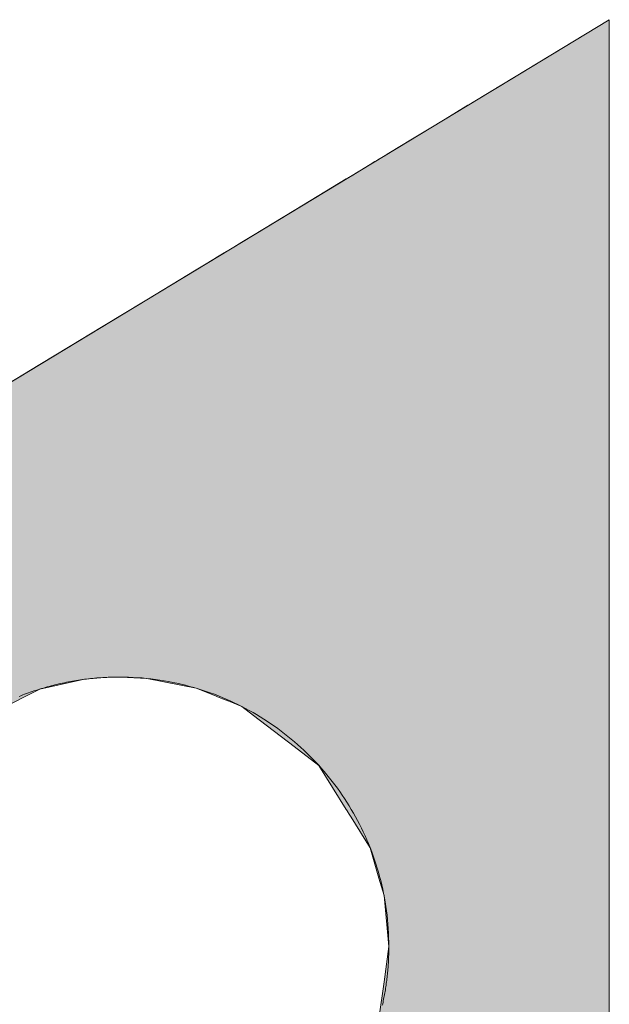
# Model space of a CAD drawing. Header units: inches. Extents: x -123 to 4816, y -2998 to 548.
# Tile 137 of 148: x 4476.45 to 4477.45, y 291.21 to 292.89. Entities that reach past the tile are written whole.
import ezdxf

# ---------------------------------------------------------------- set-up
doc = ezdxf.new("R2010")
doc.units = ezdxf.units.IN
doc.header["$MEASUREMENT"] = 0
doc.layers.get('0').update_dxf_attribs({"lineweight": 0})
doc.layers.add('Dimension', color=2, linetype='Continuous', lineweight=9)

# ---------------------------------------------------------------- blocks, each defined once
blk = doc.blocks.new('*U943')
at = {"linetype": 'Continuous'}
for p, q in [((64.3051, 93.1945), (64.1774, 93.1753)), ((64.3321, 93.1961), (64.3051, 93.1945)), ((64.3675, 93.1982), (64.3321, 93.1961)), ((64.3897, 93.1985), (64.3675, 93.1982)), ((64.394, 93.1986), (64.3897, 93.1985)), ((64.394, 93.1986), (64.394, 93.1986)), ((64.394, 93.1986), (64.3947, 93.1986)), ((64.3947, 93.1986), (64.3976, 93.1986)), ((64.3976, 93.1986), (64.3986, 93.1986)), ((64.3986, 93.1986), (64.4065, 93.1985)), ((64.4065, 93.1985), (64.4133, 93.1982)), ((64.4133, 93.1982), (64.4588, 93.1961)), ((64.4588, 93.1961), (64.4656, 93.1945)), ((64.4656, 93.1945), (64.5453, 93.1753)), ((64.1774, 93.1753), (64.1094, 93.1542)), ((64.5453, 93.1753), (64.6328, 93.1542)), ((64.1094, 93.1542), (63.916, 93.0943)), ((64.6328, 93.1542), (64.7211, 93.0943)), ((63.916, 93.0943), (63.8681, 93.0704)), ((64.7211, 93.0943), (64.7564, 93.0704)), ((63.8681, 93.0704), (63.6552, 92.964)), ((64.7564, 93.0704), (64.828, 92.964)), ((63.6552, 92.964), (63.6358, 92.9507)), ((64.828, 92.964), (64.837, 92.9507)), ((63.6358, 92.9507), (63.4089, 92.7956)), ((64.837, 92.9507), (64.8748, 92.7956)), ((63.4059, 92.7935), (63.3257, 92.7228)), ((63.4089, 92.7956), (63.4059, 92.7935)), ((64.8748, 92.7956), (64.8749, 92.7935)), ((64.8749, 92.7935), (64.8766, 92.7228)), ((63.3257, 92.7228), (63.2649, 92.6691)), ((64.8766, 92.7228), (64.8726, 92.6691)), ((63.2649, 92.6691), (63.1781, 92.5924)), ((64.8726, 92.6691), (64.858, 92.5924)), ((63.1781, 92.5924), (63.1464, 92.5567)), ((64.858, 92.5924), (64.8512, 92.5567)), ((63.1374, 92.5464), (63.1055, 92.5104)), ((63.1435, 92.5533), (63.1374, 92.5464)), ((63.1449, 92.5549), (63.1435, 92.5533)), ((63.1456, 92.5556), (63.1449, 92.5549)), ((63.1463, 92.5565), (63.1456, 92.5556)), ((63.1464, 92.5567), (63.1463, 92.5565)), ((64.447, 92.5464), (64.3193, 92.5104)), ((64.4714, 92.5533), (64.447, 92.5464)), ((64.4991, 92.5549), (64.4714, 92.5533)), ((64.5124, 92.5556), (64.4991, 92.5549)), ((64.5282, 92.5565), (64.5124, 92.5556)), ((64.5302, 92.5567), (64.5282, 92.5565)), ((64.5302, 92.5567), (64.5534, 92.5565)), ((64.5534, 92.5565), (64.5718, 92.5556)), ((64.5718, 92.5556), (64.5873, 92.5549)), ((64.5873, 92.5549), (64.5997, 92.5533)), ((64.5997, 92.5533), (64.6537, 92.5464)), ((64.6537, 92.5464), (64.7796, 92.5104)), ((64.8482, 92.5464), (64.8373, 92.5104)), ((64.8503, 92.5533), (64.8482, 92.5464)), ((64.8508, 92.5549), (64.8503, 92.5533)), ((64.851, 92.5556), (64.8508, 92.5549)), ((64.8512, 92.5565), (64.851, 92.5556)), ((64.8512, 92.5567), (64.8512, 92.5565)), ((63.0931, 92.4964), (63.0891, 92.4919)), ((63.1055, 92.5104), (63.0931, 92.4964)), ((64.2697, 92.4964), (64.2534, 92.4919)), ((64.3193, 92.5104), (64.2697, 92.4964)), ((64.8331, 92.4964), (64.7796, 92.5104)), ((64.8373, 92.5104), (64.8331, 92.4964)), ((63.0891, 92.4919), (62.9824, 92.3715)), ((64.2534, 92.4919), (64.0838, 92.3715)), ((62.9775, 92.3641), (62.8566, 92.1843)), ((62.9824, 92.3715), (62.9775, 92.3641)), ((64.0735, 92.3641), (63.9457, 92.1843)), ((64.0838, 92.3715), (64.0735, 92.3641)), ((62.8566, 92.1843), (62.8286, 92.1427)), ((63.9457, 92.1843), (63.934, 92.1427)), ((62.8286, 92.1427), (62.7464, 91.9665)), ((63.934, 92.1427), (63.8843, 91.9665)), ((62.7464, 91.9665), (62.7244, 91.9194)), ((63.8843, 91.9665), (63.8816, 91.9194)), ((62.7244, 91.9194), (62.7218, 91.9078)), ((63.8816, 91.9194), (63.8809, 91.9078)), ((62.7218, 91.9078), (62.7152, 91.8794)), ((63.8809, 91.9078), (63.8812, 91.8794)), ((62.7152, 91.8794), (62.7046, 91.8335)), ((63.8812, 91.8794), (63.8842, 91.8335)), ((62.7046, 91.8335), (62.6841, 91.7447)), ((63.8842, 91.8335), (63.8994, 91.7447)), ((62.6841, 91.7447), (62.6773, 91.7151)), ((63.8994, 91.7447), (63.9109, 91.7151)), ((62.6773, 91.7151), (62.6754, 91.6686)), ((63.9109, 91.7151), (63.9292, 91.6686)), ((62.6754, 91.6686), (62.6755, 91.6612)), ((62.6755, 91.6612), (62.6755, 91.6589)), ((62.6755, 91.6589), (62.6755, 91.6543)), ((63.9292, 91.6686), (63.9321, 91.6612)), ((63.9321, 91.6612), (63.933, 91.6589)), ((63.933, 91.6589), (63.9348, 91.6543)), ((62.6755, 91.6543), (62.6758, 91.6442)), ((62.6758, 91.6442), (62.6763, 91.6323)), ((62.6763, 91.6323), (62.6835, 91.5812)), ((63.9348, 91.6543), (63.9388, 91.6442)), ((63.9388, 91.6442), (63.9435, 91.6323)), ((63.9435, 91.6323), (63.9635, 91.5812)), ((62.6835, 91.5812), (62.684, 91.5777)), ((62.684, 91.5777), (62.6968, 91.5439)), ((63.9635, 91.5812), (63.9656, 91.5777)), ((63.9656, 91.5777), (63.9859, 91.5439)), ((62.6968, 91.5439), (62.7037, 91.5259)), ((63.9859, 91.5439), (63.998, 91.5259)), ((62.7037, 91.5259), (62.7074, 91.5161)), ((62.7074, 91.5161), (62.7131, 91.501)), ((64.0001, 91.5161), (63.9772, 91.501)), ((63.998, 91.5259), (64.0001, 91.5161)), ((62.7131, 91.501), (62.729, 91.459)), ((63.9772, 91.501), (63.9056, 91.459)), ((62.729, 91.459), (62.7815, 91.3927)), ((63.9056, 91.459), (63.7924, 91.3927)), ((62.7815, 91.3927), (62.8167, 91.3483)), ((63.7924, 91.3927), (63.6947, 91.3483)), ((62.8167, 91.3483), (62.8798, 91.3089)), ((63.6947, 91.3483), (63.608, 91.3089)), ((62.8798, 91.3089), (62.9531, 91.2632)), ((63.608, 91.3089), (63.4644, 91.2632)), ((62.9531, 91.2632), (62.9908, 91.2519)), ((62.9908, 91.2519), (63.044, 91.2359)), ((63.4288, 91.2519), (63.3325, 91.2359)), ((63.4644, 91.2632), (63.4288, 91.2519)), ((63.044, 91.2359), (63.1391, 91.2238)), ((63.1391, 91.2238), (63.1529, 91.2221)), ((63.2598, 91.2238), (63.2136, 91.2221)), ((63.3325, 91.2359), (63.2598, 91.2238)), ((63.1529, 91.2221), (63.1868, 91.2212)), ((63.1911, 91.2212), (63.1868, 91.2212)), ((63.1915, 91.2212), (63.1911, 91.2212)), ((63.2136, 91.2221), (63.1915, 91.2212))]:
    blk.add_line(p, q, dxfattribs=at)
for points in [[(64.3051, 93.1945), (64.1774, 93.1753), (64.5453, 93.1753)], [(64.3321, 93.1961), (64.3051, 93.1945), (64.4656, 93.1945)], [(64.3675, 93.1982), (64.3321, 93.1961), (64.4588, 93.1961)], [(64.3897, 93.1985), (64.3675, 93.1982), (64.4133, 93.1982)], [(64.394, 93.1986), (64.3897, 93.1985), (64.4065, 93.1985)], [(64.394, 93.1986), (64.394, 93.1986), (64.394, 93.1986)], [(64.394, 93.1986), (64.394, 93.1986), (64.3947, 93.1986)], [(64.3947, 93.1986), (64.3947, 93.1986), (64.3976, 93.1986)], [(64.3976, 93.1986), (64.3976, 93.1986), (64.3986, 93.1986)], [(64.1774, 93.1753), (64.1094, 93.1542), (64.6328, 93.1542)], [(64.1094, 93.1542), (63.916, 93.0943), (64.7211, 93.0943)], [(63.916, 93.0943), (63.8681, 93.0704), (64.7564, 93.0704)], [(63.8681, 93.0704), (63.6552, 92.964), (64.828, 92.964)], [(63.6552, 92.964), (63.6358, 92.9507), (64.837, 92.9507)], [(63.6358, 92.9507), (63.4089, 92.7956), (64.8748, 92.7956)], [(63.4059, 92.7935), (63.3257, 92.7228), (64.8766, 92.7228)], [(63.4089, 92.7956), (63.4059, 92.7935), (64.8749, 92.7935)], [(63.3257, 92.7228), (63.2649, 92.6691), (64.8726, 92.6691)], [(63.2649, 92.6691), (63.1781, 92.5924), (64.858, 92.5924)], [(63.1781, 92.5924), (63.1464, 92.5567), (64.8512, 92.5567)], [(63.1374, 92.5464), (63.1055, 92.5104), (64.3193, 92.5104)], [(63.1435, 92.5533), (63.1374, 92.5464), (64.447, 92.5464)], [(63.1449, 92.5549), (63.1435, 92.5533), (64.4714, 92.5533)], [(63.1456, 92.5556), (63.1449, 92.5549), (64.4991, 92.5549)], [(63.1463, 92.5565), (63.1456, 92.5556), (64.5124, 92.5556)], [(63.1464, 92.5567), (63.1463, 92.5565), (64.5282, 92.5565)], [(64.5302, 92.5567), (64.5534, 92.5565), (64.8512, 92.5565)], [(64.5534, 92.5565), (64.5718, 92.5556), (64.851, 92.5556)], [(64.5718, 92.5556), (64.5873, 92.5549), (64.8508, 92.5549)], [(64.5873, 92.5549), (64.5997, 92.5533), (64.8503, 92.5533)], [(64.5997, 92.5533), (64.6537, 92.5464), (64.8482, 92.5464)], [(64.6537, 92.5464), (64.7796, 92.5104), (64.8373, 92.5104)], [(63.0931, 92.4964), (63.0891, 92.4919), (64.2534, 92.4919)], [(63.1055, 92.5104), (63.0931, 92.4964), (64.2697, 92.4964)], [(63.0891, 92.4919), (62.9824, 92.3715), (64.0838, 92.3715)], [(62.9775, 92.3641), (62.8566, 92.1843), (63.9457, 92.1843)], [(62.9824, 92.3715), (62.9775, 92.3641), (64.0735, 92.3641)], [(62.8566, 92.1843), (62.8286, 92.1427), (63.934, 92.1427)], [(62.8286, 92.1427), (62.7464, 91.9665), (63.8843, 91.9665)], [(62.7464, 91.9665), (62.7244, 91.9194), (63.8816, 91.9194)], [(62.7244, 91.9194), (62.7218, 91.9078), (63.8809, 91.9078)], [(62.7218, 91.9078), (62.7152, 91.8794), (63.8812, 91.8794)], [(62.7152, 91.8794), (62.7046, 91.8335), (63.8842, 91.8335)], [(62.7046, 91.8335), (62.6841, 91.7447), (63.8994, 91.7447)], [(62.6841, 91.7447), (62.6773, 91.7151), (63.9109, 91.7151)], [(62.6773, 91.7151), (62.6754, 91.6686), (63.9292, 91.6686)], [(62.6754, 91.6686), (62.6755, 91.6612), (63.9321, 91.6612)], [(62.6755, 91.6612), (62.6755, 91.6589), (63.933, 91.6589)], [(62.6755, 91.6589), (62.6755, 91.6543), (63.9348, 91.6543)], [(62.6755, 91.6543), (62.6758, 91.6442), (63.9388, 91.6442)], [(62.6758, 91.6442), (62.6763, 91.6323), (63.9435, 91.6323)], [(62.6763, 91.6323), (62.6835, 91.5812), (63.9635, 91.5812)], [(62.6835, 91.5812), (62.684, 91.5777), (63.9656, 91.5777)], [(62.684, 91.5777), (62.6968, 91.5439), (63.9859, 91.5439)], [(62.6968, 91.5439), (62.7037, 91.5259), (63.998, 91.5259)], [(62.7037, 91.5259), (62.7074, 91.5161), (64.0001, 91.5161)], [(62.7074, 91.5161), (62.7131, 91.501), (63.9772, 91.501)], [(62.7131, 91.501), (62.729, 91.459), (63.9056, 91.459)], [(62.729, 91.459), (62.7815, 91.3927), (63.7924, 91.3927)], [(62.7815, 91.3927), (62.8167, 91.3483), (63.6947, 91.3483)], [(62.8167, 91.3483), (62.8798, 91.3089), (63.608, 91.3089)], [(62.8798, 91.3089), (62.9531, 91.2632), (63.4644, 91.2632)], [(62.9531, 91.2632), (62.9908, 91.2519), (63.4288, 91.2519)], [(62.9908, 91.2519), (63.044, 91.2359), (63.3325, 91.2359)], [(63.044, 91.2359), (63.1391, 91.2238), (63.2598, 91.2238)], [(63.1391, 91.2238), (63.1529, 91.2221), (63.2136, 91.2221)], [(63.1529, 91.2221), (63.1868, 91.2212), (63.1915, 91.2212)]]:
    blk.add_solid(points, dxfattribs=at)
at = {"linetype": 'Continuous', "extrusion": (0, 0, -1)}
for points in [[(-64.3051, 93.1945), (-64.4656, 93.1945), (-64.5453, 93.1753)], [(-64.3321, 93.1961), (-64.4588, 93.1961), (-64.4656, 93.1945)], [(-64.3675, 93.1982), (-64.4133, 93.1982), (-64.4588, 93.1961)], [(-64.3897, 93.1985), (-64.4065, 93.1985), (-64.4133, 93.1982)], [(-64.394, 93.1986), (-64.3986, 93.1986), (-64.4065, 93.1985)], [(-64.1774, 93.1753), (-64.5453, 93.1753), (-64.6328, 93.1542)], [(-64.1094, 93.1542), (-64.6328, 93.1542), (-64.7211, 93.0943)], [(-63.916, 93.0943), (-64.7211, 93.0943), (-64.7564, 93.0704)], [(-63.8681, 93.0704), (-64.7564, 93.0704), (-64.828, 92.964)], [(-63.6552, 92.964), (-64.828, 92.964), (-64.837, 92.9507)], [(-63.6358, 92.9507), (-64.837, 92.9507), (-64.8748, 92.7956)], [(-63.4059, 92.7935), (-64.8749, 92.7935), (-64.8766, 92.7228)], [(-63.4089, 92.7956), (-64.8748, 92.7956), (-64.8749, 92.7935)], [(-63.3257, 92.7228), (-64.8766, 92.7228), (-64.8726, 92.6691)], [(-63.2649, 92.6691), (-64.8726, 92.6691), (-64.858, 92.5924)], [(-63.1781, 92.5924), (-64.858, 92.5924), (-64.8512, 92.5567)], [(-63.1374, 92.5464), (-64.447, 92.5464), (-64.3193, 92.5104)], [(-63.1435, 92.5533), (-64.4714, 92.5533), (-64.447, 92.5464)], [(-63.1449, 92.5549), (-64.4991, 92.5549), (-64.4714, 92.5533)], [(-63.1456, 92.5556), (-64.5124, 92.5556), (-64.4991, 92.5549)], [(-63.1463, 92.5565), (-64.5282, 92.5565), (-64.5124, 92.5556)], [(-63.1464, 92.5567), (-64.5302, 92.5567), (-64.5282, 92.5565)], [(-64.5302, 92.5567), (-64.8512, 92.5567), (-64.8512, 92.5565)], [(-64.5534, 92.5565), (-64.8512, 92.5565), (-64.851, 92.5556)], [(-64.5718, 92.5556), (-64.851, 92.5556), (-64.8508, 92.5549)], [(-64.5873, 92.5549), (-64.8508, 92.5549), (-64.8503, 92.5533)], [(-64.5997, 92.5533), (-64.8503, 92.5533), (-64.8482, 92.5464)], [(-64.6537, 92.5464), (-64.8482, 92.5464), (-64.8373, 92.5104)], [(-63.0931, 92.4964), (-64.2697, 92.4964), (-64.2534, 92.4919)], [(-63.1055, 92.5104), (-64.3193, 92.5104), (-64.2697, 92.4964)], [(-64.7796, 92.5104), (-64.8373, 92.5104), (-64.8331, 92.4964)], [(-63.0891, 92.4919), (-64.2534, 92.4919), (-64.0838, 92.3715)], [(-62.9775, 92.3641), (-64.0735, 92.3641), (-63.9457, 92.1843)], [(-62.9824, 92.3715), (-64.0838, 92.3715), (-64.0735, 92.3641)], [(-62.8566, 92.1843), (-63.9457, 92.1843), (-63.934, 92.1427)], [(-62.8286, 92.1427), (-63.934, 92.1427), (-63.8843, 91.9665)], [(-62.7464, 91.9665), (-63.8843, 91.9665), (-63.8816, 91.9194)], [(-62.7244, 91.9194), (-63.8816, 91.9194), (-63.8809, 91.9078)], [(-62.7218, 91.9078), (-63.8809, 91.9078), (-63.8812, 91.8794)], [(-62.7152, 91.8794), (-63.8812, 91.8794), (-63.8842, 91.8335)], [(-62.7046, 91.8335), (-63.8842, 91.8335), (-63.8994, 91.7447)], [(-62.6841, 91.7447), (-63.8994, 91.7447), (-63.9109, 91.7151)], [(-62.6773, 91.7151), (-63.9109, 91.7151), (-63.9292, 91.6686)], [(-62.6754, 91.6686), (-63.9292, 91.6686), (-63.9321, 91.6612)], [(-62.6755, 91.6612), (-63.9321, 91.6612), (-63.933, 91.6589)], [(-62.6755, 91.6589), (-63.933, 91.6589), (-63.9348, 91.6543)], [(-62.6755, 91.6543), (-63.9348, 91.6543), (-63.9388, 91.6442)], [(-62.6758, 91.6442), (-63.9388, 91.6442), (-63.9435, 91.6323)], [(-62.6763, 91.6323), (-63.9435, 91.6323), (-63.9635, 91.5812)], [(-62.6835, 91.5812), (-63.9635, 91.5812), (-63.9656, 91.5777)], [(-62.684, 91.5777), (-63.9656, 91.5777), (-63.9859, 91.5439)], [(-62.6968, 91.5439), (-63.9859, 91.5439), (-63.998, 91.5259)], [(-62.7037, 91.5259), (-63.998, 91.5259), (-64.0001, 91.5161)], [(-62.7074, 91.5161), (-64.0001, 91.5161), (-63.9772, 91.501)], [(-62.7131, 91.501), (-63.9772, 91.501), (-63.9056, 91.459)], [(-62.729, 91.459), (-63.9056, 91.459), (-63.7924, 91.3927)], [(-62.7815, 91.3927), (-63.7924, 91.3927), (-63.6947, 91.3483)], [(-62.8167, 91.3483), (-63.6947, 91.3483), (-63.608, 91.3089)], [(-62.8798, 91.3089), (-63.608, 91.3089), (-63.4644, 91.2632)], [(-62.9531, 91.2632), (-63.4644, 91.2632), (-63.4288, 91.2519)], [(-62.9908, 91.2519), (-63.4288, 91.2519), (-63.3325, 91.2359)], [(-63.044, 91.2359), (-63.3325, 91.2359), (-63.2598, 91.2238)], [(-63.1391, 91.2238), (-63.2598, 91.2238), (-63.2136, 91.2221)], [(-63.1529, 91.2221), (-63.2136, 91.2221), (-63.1915, 91.2212)], [(-63.1868, 91.2212), (-63.1915, 91.2212), (-63.1911, 91.2212)]]:
    blk.add_solid(points, dxfattribs=at)
blk = doc.blocks.new('*U944')
at = {"linetype": 'Continuous'}
for p, q in [((65.08, 92.2643), (65.1667, 92.0931)), ((65.8545, 92.2643), (65.9581, 92.0931)), ((65.1667, 92.0931), (65.1905, 91.9836)), ((65.9581, 92.0931), (66.0244, 91.9836)), ((65.1905, 91.9836), (65.1907, 91.9814)), ((65.1907, 91.9814), (65.1954, 91.9265)), ((66.0244, 91.9836), (66.0258, 91.9814)), ((66.0258, 91.9814), (66.059, 91.9265)), ((65.1954, 91.9265), (65.1959, 91.8951)), ((66.059, 91.9265), (66.078, 91.8951)), ((65.1959, 91.8951), (65.1925, 91.8321)), ((66.078, 91.8951), (66.1161, 91.8321)), ((65.1925, 91.8321), (65.1687, 91.7115)), ((66.1161, 91.8321), (66.1891, 91.7115)), ((65.1687, 91.7115), (65.1638, 91.6992)), ((66.1891, 91.7115), (66.1966, 91.6992)), ((65.1638, 91.6992), (65.1499, 91.6644)), ((66.1966, 91.6992), (66.2176, 91.6644)), ((65.1462, 91.6551), (65.143, 91.6473)), ((65.1478, 91.6592), (65.1462, 91.6551)), ((65.1486, 91.6612), (65.1478, 91.6592)), ((65.1499, 91.6644), (65.1486, 91.6612)), ((66.2176, 91.6644), (66.2196, 91.6612)), ((66.2196, 91.6612), (66.2208, 91.6592)), ((66.2208, 91.6592), (66.2232, 91.6551)), ((66.2232, 91.6551), (66.228, 91.6473)), ((65.1369, 91.6321), (65.132, 91.6197)), ((65.143, 91.6473), (65.1369, 91.6321)), ((66.228, 91.6473), (66.2372, 91.6321)), ((66.2372, 91.6321), (66.2447, 91.6197)), ((65.132, 91.6197), (65.124, 91.6)), ((66.2447, 91.6197), (66.2566, 91.6)), ((65.124, 91.6), (65.1024, 91.5717)), ((66.2566, 91.6), (66.2737, 91.5717)), ((65.1024, 91.5717), (65.0268, 91.4729)), ((66.2737, 91.5717), (66.3335, 91.4729)), ((65.0268, 91.4729), (64.9806, 91.4125)), ((66.3335, 91.4729), (66.3701, 91.4125)), ((64.9806, 91.4125), (64.873, 91.3454)), ((66.3701, 91.4125), (66.4107, 91.3454)), ((64.8698, 91.3434), (64.8654, 91.3407)), ((64.8719, 91.3448), (64.8698, 91.3434)), ((64.873, 91.3454), (64.8719, 91.3448)), ((66.4107, 91.3454), (66.4111, 91.3448)), ((66.4111, 91.3448), (66.4119, 91.3434)), ((66.4119, 91.3434), (66.4136, 91.3407)), ((64.8543, 91.3337), (64.7797, 91.2873)), ((64.8644, 91.3401), (64.8543, 91.3337)), ((64.8654, 91.3407), (64.8644, 91.3401)), ((66.4136, 91.3407), (66.414, 91.3401)), ((66.414, 91.3401), (66.4178, 91.3337)), ((66.4178, 91.3337), (66.4459, 91.2873)), ((64.7222, 91.2706), (64.7059, 91.2658)), ((64.7397, 91.2756), (64.7222, 91.2706)), ((64.7797, 91.2873), (64.7397, 91.2756)), ((66.4459, 91.2873), (66.453, 91.2756)), ((66.453, 91.2756), (66.456, 91.2706)), ((66.456, 91.2706), (66.4589, 91.2658)), ((64.3622, 91.2658), (64.4528, 91.2534)), ((64.4528, 91.2534), (64.5387, 91.2416)), ((64.6631, 91.2534), (64.5387, 91.2416)), ((64.7059, 91.2658), (64.6631, 91.2534)), ((66.4589, 91.2658), (66.4664, 91.2534)), ((66.4664, 91.2534), (66.4735, 91.2416)), ((66.4735, 91.2416), (66.5083, 91.1842)), ((66.5083, 91.1842), (66.5332, 91.1431)), ((66.5332, 91.1431), (66.5567, 91.1042)), ((66.5567, 91.1042), (66.5904, 91.0486)), ((66.5904, 91.0486), (66.5954, 91.0403)), ((66.5954, 91.0403), (66.6218, 90.9967)), ((66.6218, 90.9967), (66.6247, 90.9919)), ((66.6247, 90.9919), (66.6324, 90.9791)), ((66.6324, 90.9791), (66.6332, 90.9779)), ((66.6332, 90.9779), (66.6335, 90.9774)), ((66.6335, 90.9774), (66.6338, 90.9769)), ((66.6338, 90.9769), (66.6338, 90.9769)), ((66.6338, 90.9769), (66.6338, 90.9768)), ((66.6338, 90.9768), (66.7991, 90.7039)), ((61.1923, 90.7039), (66.7991, 90.7039))]:
    blk.add_line(p, q, dxfattribs=at)
for points in [[(65.08, 92.2643), (65.1667, 92.0931), (65.9581, 92.0931)], [(65.1667, 92.0931), (65.1905, 91.9836), (66.0244, 91.9836)], [(65.1905, 91.9836), (65.1907, 91.9814), (66.0258, 91.9814)], [(65.1907, 91.9814), (65.1954, 91.9265), (66.059, 91.9265)], [(65.1954, 91.9265), (65.1959, 91.8951), (66.078, 91.8951)], [(65.1959, 91.8951), (65.1925, 91.8321), (66.1161, 91.8321)], [(65.1925, 91.8321), (65.1687, 91.7115), (66.1891, 91.7115)], [(65.1687, 91.7115), (65.1638, 91.6992), (66.1966, 91.6992)], [(65.1638, 91.6992), (65.1499, 91.6644), (66.2176, 91.6644)], [(65.1462, 91.6551), (65.143, 91.6473), (66.228, 91.6473)], [(65.1478, 91.6592), (65.1462, 91.6551), (66.2232, 91.6551)], [(65.1486, 91.6612), (65.1478, 91.6592), (66.2208, 91.6592)], [(65.1499, 91.6644), (65.1486, 91.6612), (66.2196, 91.6612)], [(65.1369, 91.6321), (65.132, 91.6197), (66.2447, 91.6197)], [(65.143, 91.6473), (65.1369, 91.6321), (66.2372, 91.6321)], [(65.132, 91.6197), (65.124, 91.6), (66.2566, 91.6)], [(65.124, 91.6), (65.1024, 91.5717), (66.2737, 91.5717)], [(65.1024, 91.5717), (65.0268, 91.4729), (66.3335, 91.4729)], [(65.0268, 91.4729), (64.9806, 91.4125), (66.3701, 91.4125)], [(64.9806, 91.4125), (64.873, 91.3454), (66.4107, 91.3454)], [(64.8698, 91.3434), (64.8654, 91.3407), (66.4136, 91.3407)], [(64.8719, 91.3448), (64.8698, 91.3434), (66.4119, 91.3434)], [(64.873, 91.3454), (64.8719, 91.3448), (66.4111, 91.3448)], [(64.8543, 91.3337), (64.7797, 91.2873), (66.4459, 91.2873)], [(64.8644, 91.3401), (64.8543, 91.3337), (66.4178, 91.3337)], [(64.8654, 91.3407), (64.8644, 91.3401), (66.414, 91.3401)], [(64.7222, 91.2706), (64.7059, 91.2658), (66.4589, 91.2658)], [(64.7397, 91.2756), (64.7222, 91.2706), (66.456, 91.2706)], [(64.7797, 91.2873), (64.7397, 91.2756), (66.453, 91.2756)], [(64.0407, 91.2534), (64.0194, 91.2416), (64.5387, 91.2416)], [(64.0631, 91.2658), (64.0407, 91.2534), (64.4528, 91.2534)], [(64.6631, 91.2534), (64.5387, 91.2416), (66.4735, 91.2416)], [(64.7059, 91.2658), (64.6631, 91.2534), (66.4664, 91.2534)], [(64.0194, 91.2416), (63.9156, 91.1842), (66.5083, 91.1842)], [(63.9156, 91.1842), (63.8413, 91.1431), (66.5332, 91.1431)], [(63.8413, 91.1431), (63.7451, 91.1042), (66.5567, 91.1042)], [(63.7451, 91.1042), (63.6075, 91.0486), (66.5904, 91.0486)], [(63.5735, 91.0403), (63.3944, 90.9967), (66.6218, 90.9967)], [(63.6075, 91.0486), (63.5735, 91.0403), (66.5954, 91.0403)], [(63.3746, 90.9919), (63.2598, 90.9791), (66.6324, 90.9791)], [(63.3944, 90.9967), (63.3746, 90.9919), (66.6247, 90.9919)], [(61.3584, 90.9768), (61.1923, 90.7039), (66.7991, 90.7039)], [(63.201, 90.9769), (63.1893, 90.9768), (66.6338, 90.9768)], [(63.203, 90.9769), (63.201, 90.9769), (66.6338, 90.9769)], [(63.2164, 90.9774), (63.203, 90.9769), (66.6338, 90.9769)], [(63.2285, 90.9779), (63.2164, 90.9774), (66.6335, 90.9774)], [(63.2598, 90.9791), (63.2285, 90.9779), (66.6332, 90.9779)], [(61.1923, 90.7039), (61.1923, 90.7039), (66.7991, 90.7039)]]:
    blk.add_solid(points, dxfattribs=at)
at = {"linetype": 'Continuous', "extrusion": (0, 0, -1)}
for points in [[(-65.08, 92.2643), (-65.8545, 92.2643), (-65.9581, 92.0931)], [(-65.1667, 92.0931), (-65.9581, 92.0931), (-66.0244, 91.9836)], [(-65.1905, 91.9836), (-66.0244, 91.9836), (-66.0258, 91.9814)], [(-65.1907, 91.9814), (-66.0258, 91.9814), (-66.059, 91.9265)], [(-65.1954, 91.9265), (-66.059, 91.9265), (-66.078, 91.8951)], [(-65.1959, 91.8951), (-66.078, 91.8951), (-66.1161, 91.8321)], [(-65.1925, 91.8321), (-66.1161, 91.8321), (-66.1891, 91.7115)], [(-65.1687, 91.7115), (-66.1891, 91.7115), (-66.1966, 91.6992)], [(-65.1638, 91.6992), (-66.1966, 91.6992), (-66.2176, 91.6644)], [(-65.1462, 91.6551), (-66.2232, 91.6551), (-66.228, 91.6473)], [(-65.1478, 91.6592), (-66.2208, 91.6592), (-66.2232, 91.6551)], [(-65.1486, 91.6612), (-66.2196, 91.6612), (-66.2208, 91.6592)], [(-65.1499, 91.6644), (-66.2176, 91.6644), (-66.2196, 91.6612)], [(-65.1369, 91.6321), (-66.2372, 91.6321), (-66.2447, 91.6197)], [(-65.143, 91.6473), (-66.228, 91.6473), (-66.2372, 91.6321)], [(-65.132, 91.6197), (-66.2447, 91.6197), (-66.2566, 91.6)], [(-65.124, 91.6), (-66.2566, 91.6), (-66.2737, 91.5717)], [(-65.1024, 91.5717), (-66.2737, 91.5717), (-66.3335, 91.4729)], [(-65.0268, 91.4729), (-66.3335, 91.4729), (-66.3701, 91.4125)], [(-64.9806, 91.4125), (-66.3701, 91.4125), (-66.4107, 91.3454)], [(-64.8698, 91.3434), (-66.4119, 91.3434), (-66.4136, 91.3407)], [(-64.8719, 91.3448), (-66.4111, 91.3448), (-66.4119, 91.3434)], [(-64.873, 91.3454), (-66.4107, 91.3454), (-66.4111, 91.3448)], [(-64.8543, 91.3337), (-66.4178, 91.3337), (-66.4459, 91.2873)], [(-64.8644, 91.3401), (-66.414, 91.3401), (-66.4178, 91.3337)], [(-64.8654, 91.3407), (-66.4136, 91.3407), (-66.414, 91.3401)], [(-64.7222, 91.2706), (-66.456, 91.2706), (-66.4589, 91.2658)], [(-64.7397, 91.2756), (-66.453, 91.2756), (-66.456, 91.2706)], [(-64.7797, 91.2873), (-66.4459, 91.2873), (-66.453, 91.2756)], [(-64.0407, 91.2534), (-64.4528, 91.2534), (-64.5387, 91.2416)], [(-64.0631, 91.2658), (-64.3622, 91.2658), (-64.4528, 91.2534)], [(-64.6631, 91.2534), (-66.4664, 91.2534), (-66.4735, 91.2416)], [(-64.7059, 91.2658), (-66.4589, 91.2658), (-66.4664, 91.2534)], [(-64.0194, 91.2416), (-66.4735, 91.2416), (-66.5083, 91.1842)], [(-63.9156, 91.1842), (-66.5083, 91.1842), (-66.5332, 91.1431)], [(-63.8413, 91.1431), (-66.5332, 91.1431), (-66.5567, 91.1042)], [(-63.7451, 91.1042), (-66.5567, 91.1042), (-66.5904, 91.0486)], [(-63.5735, 91.0403), (-66.5954, 91.0403), (-66.6218, 90.9967)], [(-63.6075, 91.0486), (-66.5904, 91.0486), (-66.5954, 91.0403)], [(-63.3746, 90.9919), (-66.6247, 90.9919), (-66.6324, 90.9791)], [(-63.3944, 90.9967), (-66.6218, 90.9967), (-66.6247, 90.9919)], [(-61.3584, 90.9768), (-66.6338, 90.9768), (-66.7991, 90.7039)], [(-63.201, 90.9769), (-66.6338, 90.9769), (-66.6338, 90.9768)], [(-63.203, 90.9769), (-66.6338, 90.9769), (-66.6338, 90.9769)], [(-63.2164, 90.9774), (-66.6335, 90.9774), (-66.6338, 90.9769)], [(-63.2285, 90.9779), (-66.6332, 90.9779), (-66.6335, 90.9774)], [(-63.2598, 90.9791), (-66.6324, 90.9791), (-66.6332, 90.9779)]]:
    blk.add_solid(points, dxfattribs=at)

msp = doc.modelspace()

# ---------------------------------------------------------------- linework, layer by layer
at = {"layer": 'Dimension'}
msp.add_lwpolyline([(4474.2177, 290.9307), (4477.4525, 288.9628), (4477.4525, 292.8889)], close=True, dxfattribs=at)
for points in [[(4476.4445, 291.7333, 0), (4476.4476, 291.7345, 0), (4476.4507, 291.7357, 0), (4476.4539, 291.7369, 0), (4476.457, 291.7381, 0), (4476.4602, 291.7392, 0), (4476.4633, 291.7404, 0), (4476.4665, 291.7415, 0), (4476.4697, 291.7426, 0), (4476.4729, 291.7436, 0), (4476.4762, 291.7447, 0), (4476.4794, 291.7457, 0), (4476.4826, 291.7467, 0), (4476.4858, 291.7476, 0), (4476.489, 291.7486, 0), (4476.4923, 291.7495, 0), (4476.4956, 291.7504, 0), (4476.4989, 291.7513, 0), (4476.5022, 291.7521, 0), (4476.5055, 291.753, 0), (4476.5088, 291.7538, 0), (4476.5121, 291.7546, 0), (4476.5154, 291.7553, 0), (4476.5188, 291.756, 0), (4476.5221, 291.7567, 0), (4476.5255, 291.7574, 0), (4476.5288, 291.7581, 0), (4476.5322, 291.7587, 0), (4476.5356, 291.7593, 0), (4476.539, 291.76, 0), (4476.5424, 291.7605, 0), (4476.5458, 291.761, 0), (4476.5492, 291.7615, 0), (4476.5526, 291.762, 0), (4476.5561, 291.7625, 0), (4476.5595, 291.7629, 0), (4476.563, 291.7633, 0), (4476.5664, 291.7637, 0), (4476.5699, 291.764, 0), (4476.5734, 291.7644, 0), (4476.5769, 291.7647, 0), (4476.5804, 291.7649, 0), (4476.5838, 291.7652, 0), (4476.5873, 291.7654, 0), (4476.5909, 291.7656, 0), (4476.5944, 291.7658, 0), (4476.5979, 291.766, 0), (4476.6014, 291.7661, 0), (4476.6049, 291.7662, 0), (4476.6085, 291.7663, 0), (4476.612, 291.7663, 0), (4476.6159, 291.7663, 0), (4476.6236, 291.7662, 0), (4476.6313, 291.766, 0), (4476.639, 291.7657, 0), (4476.6467, 291.7652, 0), (4476.6544, 291.7647, 0), (4476.6619, 291.764, 0), (4476.6695, 291.7631, 0), (4476.6771, 291.7622, 0), (4476.6845, 291.7612, 0), (4476.692, 291.76, 0), (4476.6993, 291.7586, 0), (4476.7067, 291.7572, 0), (4476.714, 291.7557, 0), (4476.7213, 291.754, 0), (4476.7286, 291.7523, 0), (4476.7357, 291.7504, 0), (4476.7429, 291.7484, 0), (4476.75, 291.7463, 0), (4476.757, 291.7441, 0), (4476.764, 291.7418, 0), (4476.771, 291.7393, 0), (4476.7779, 291.7368, 0), (4476.7848, 291.7341, 0), (4476.7915, 291.7314, 0), (4476.7983, 291.7285, 0), (4476.8049, 291.7256, 0), (4476.8116, 291.7225, 0), (4476.8182, 291.7193, 0), (4476.8247, 291.7161, 0), (4476.8311, 291.7128, 0), (4476.8375, 291.7093, 0), (4476.8439, 291.7058, 0), (4476.8501, 291.7021, 0), (4476.8563, 291.6983, 0), (4476.8625, 291.6945, 0), (4476.8685, 291.6906, 0), (4476.8745, 291.6865, 0), (4476.8805, 291.6824, 0), (4476.8864, 291.6782, 0), (4476.8922, 291.6739, 0), (4476.8979, 291.6695, 0), (4476.9036, 291.665, 0), (4476.9092, 291.6605, 0), (4476.9147, 291.6558, 0), (4476.9201, 291.6511, 0), (4476.9255, 291.6462, 0), (4476.9308, 291.6414, 0), (4476.936, 291.6364, 0), (4476.9411, 291.6313, 0), (4476.9462, 291.6262, 0), (4476.9512, 291.621, 0), (4476.9561, 291.6157, 0), (4476.9609, 291.6103, 0), (4476.9656, 291.6049, 0), (4476.9702, 291.5994, 0), (4476.9748, 291.5938, 0), (4476.9793, 291.5881, 0), (4476.9837, 291.5824, 0), (4476.988, 291.5766, 0), (4476.9922, 291.5707, 0), (4476.9963, 291.5647, 0), (4477.0004, 291.5587, 0), (4477.0043, 291.5527, 0), (4477.0081, 291.5465, 0), (4477.0118, 291.5403, 0), (4477.0155, 291.5341, 0), (4477.0191, 291.5277, 0), (4477.0225, 291.5213, 0), (4477.0258, 291.5149, 0), (4477.0291, 291.5084, 0), (4477.0323, 291.5018, 0), (4477.0354, 291.4951, 0), (4477.0383, 291.4885, 0), (4477.0412, 291.4818, 0), (4477.0439, 291.475, 0), (4477.0466, 291.4681, 0), (4477.0491, 291.4612, 0), (4477.0515, 291.4542, 0), (4477.0538, 291.4472, 0), (4477.056, 291.4402, 0), (4477.0581, 291.4331, 0), (4477.0601, 291.4259, 0), (4477.062, 291.4187, 0), (4477.0637, 291.4115, 0), (4477.0654, 291.4042, 0), (4477.067, 291.397, 0), (4477.0684, 291.3895, 0), (4477.0696, 291.3822, 0), (4477.0708, 291.3747, 0), (4477.0719, 291.3672, 0), (4477.0728, 291.3597, 0), (4477.0736, 291.3521, 0), (4477.0743, 291.3445, 0), (4477.0749, 291.3369, 0), (4477.0754, 291.3292, 0), (4477.0756, 291.3215, 0), (4477.0758, 291.3138, 0), (4477.0759, 291.3061, 0)], [(4477.0759, 291.3061, 0), (4477.0759, 291.3033, 0), (4477.0758, 291.3005, 0), (4477.0758, 291.2977, 0), (4477.0758, 291.2949, 0), (4477.0757, 291.2921, 0), (4477.0756, 291.2893, 0), (4477.0755, 291.2866, 0), (4477.0754, 291.2838, 0), (4477.0752, 291.2811, 0), (4477.0751, 291.2783, 0), (4477.0749, 291.2755, 0), (4477.0747, 291.2728, 0), (4477.0745, 291.2701, 0), (4477.0743, 291.2673, 0), (4477.074, 291.2645, 0), (4477.0738, 291.2618, 0), (4477.0735, 291.2592, 0), (4477.0733, 291.2564, 0), (4477.0729, 291.2537, 0), (4477.0726, 291.251, 0), (4477.0723, 291.2483, 0), (4477.0719, 291.2456, 0), (4477.0716, 291.2429, 0), (4477.0712, 291.2402, 0), (4477.0708, 291.2375, 0), (4477.0704, 291.2349, 0), (4477.07, 291.2321, 0), (4477.0695, 291.2295, 0), (4477.0691, 291.2268, 0), (4477.0686, 291.2241, 0), (4477.0681, 291.2215, 0), (4477.0676, 291.2189, 0), (4477.067, 291.2162, 0), (4477.0665, 291.2136, 0), (4477.066, 291.211, 0), (4477.0654, 291.2083, 0), (4477.0648, 291.2057, 0)]]:
    msp.add_polyline3d(points, dxfattribs=at)

# ---------------------------------------------------------------- block references
at = {"layer": 'Dimension', "linetype": 'Continuous', "xscale": 0.7002395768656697, "yscale": 0.700239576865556, "zscale": 0.7002395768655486, "rotation": 90}
for name in ['*U944', '*U943']:
    msp.add_blockref(name, (4540.9669, 246.1135), dxfattribs=at)

doc.saveas('drawing.dxf')
